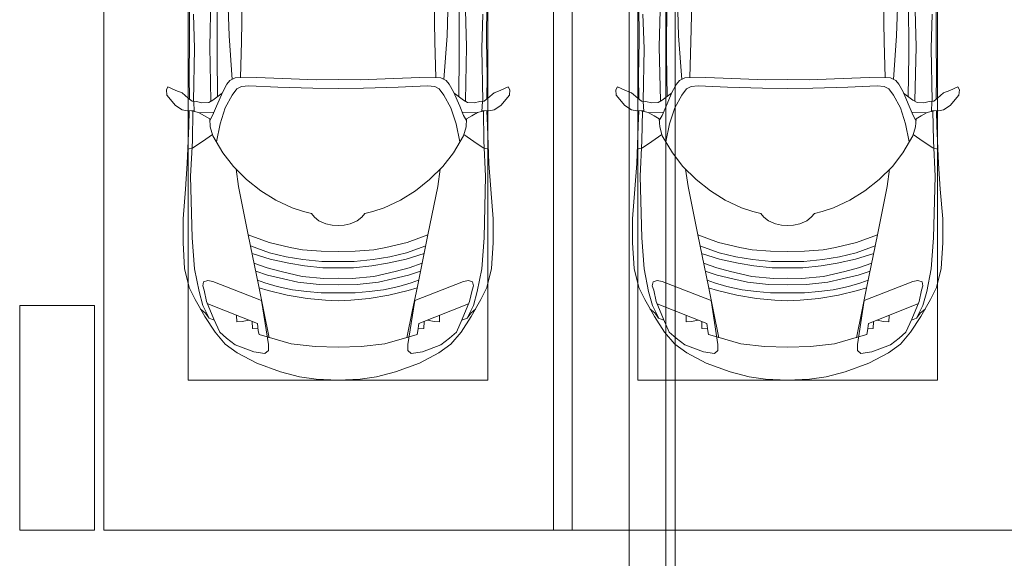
# Model space of a CAD drawing. Header units: millimetres. Extents: x -32229 to 288056, y -13689 to 125138.
# Tile 154 of 193: x 19235 to 24492, y 115610 to 118485. Entities that reach past the tile are written whole.
import ezdxf

# ---------------------------------------------------------------- set-up
doc = ezdxf.new("R2010")
doc.units = ezdxf.units.MM
doc.layers.add('A-DETL', color=7, linetype='Continuous', lineweight=9, true_color=0x00a600)
for name, color, linetype, lineweight in [('A-DETL-GENF', 7, 'Continuous', 18), ('A-FLOR', 7, 'Continuous', 18), ('A-GENM', 7, 'Continuous', 18), ('C-PRKG', 7, 'Continuous', 18), ('S-COLS', 7, 'Continuous', 18)]:
    doc.layers.add(name, color=color, linetype=linetype, lineweight=lineweight)

# ---------------------------------------------------------------- blocks, each defined once
blk = doc.blocks.new('АР_Машиноместо - 4900x2400_М__5300х2500_-3113489--02 ЭО')
at = {"layer": 'A-DETL-GENF', "color": 253, "lineweight": 13, "true_color": 0xaaaaaa}
for p, q in [((667.8, 2638.3), (659.3, 2936)), ((1832.2, 2638.3), (1840.7, 2936)), ((604.4, 2850.8), (603.5, 2534.3)), ((1895.6, 2850.8), (1896.5, 2534.3)), ((456.1, 2818.3), (456.8, 2613.6)), ((2043.9, 2818.3), (2043.2, 2613.6)), ((684.8, 2406.5), (667.8, 2638.3)), ((1815.2, 2406.5), (1832.2, 2638.3)), ((456.8, 2613.6), (454.5, 2423.6)), ((2043.2, 2613.6), (2045.5, 2423.6)), ((603.5, 2534.3), (606.1, 2314.9)), ((1896.5, 2534.3), (1893.9, 2314.9)), ((454.5, 2423.6), (456, 2301.1)), ((2045.5, 2423.6), (2044, 2301.1)), ((341.2, 2366.2), (333.1, 2350.6)), ((384.4, 2347.9), (341.2, 2366.2)), ((656.7, 2380.3), (633.8, 2340.5)), ((672.8, 2399.7), (656.7, 2380.3)), ((700.6, 2415.4), (672.8, 2399.7)), ((813.8, 2416.7), (700.6, 2415.4)), ((734.3, 2368.8), (710, 2355.4)), ((772.7, 2371.5), (734.3, 2368.8)), ((929.1, 2364.1), (772.7, 2371.5)), ((999.2, 2409.3), (813.8, 2416.7)), ((1132.7, 2404.6), (999.2, 2409.3)), ((1250, 2406.6), (1132.7, 2404.6)), ((1250, 2406.6), (1367.3, 2404.6)), ((1367.3, 2404.6), (1500.8, 2409.3)), ((1500.8, 2409.3), (1686.2, 2416.7)), ((1570.9, 2364.1), (1727.3, 2371.5)), ((1686.2, 2416.7), (1799.4, 2415.4)), ((1727.3, 2371.5), (1765.7, 2368.8)), ((1765.7, 2368.8), (1790, 2355.4)), ((1799.4, 2415.4), (1827.2, 2399.7)), ((1827.2, 2399.7), (1843.3, 2380.3)), ((1843.3, 2380.3), (1866.2, 2340.5)), ((2115.6, 2347.9), (2158.8, 2366.2)), ((2158.8, 2366.2), (2166.9, 2350.6)), ((333.1, 2350.6), (335.2, 2322.3)), ((335.2, 2322.3), (381.7, 2266.4)), ((417.4, 2333.8), (384.4, 2347.9)), ((449.8, 2306.1), (417.4, 2333.8)), ((630.6, 2332.9), (580.6, 2296)), ((633.8, 2340.5), (600.8, 2263)), ((685.1, 2322.3), (647.3, 2254.2)), ((710, 2355.4), (685.1, 2322.3)), ((1115.2, 2358.7), (929.1, 2364.1)), ((1250, 2357.8), (1115.2, 2358.7)), ((1250, 2357.8), (1384.8, 2358.7)), ((1384.8, 2358.7), (1570.9, 2364.1)), ((1790, 2355.4), (1814.9, 2322.3)), ((1814.9, 2322.3), (1852.7, 2254.2)), ((1866.2, 2340.5), (1899.2, 2263)), ((1869.4, 2332.9), (1919.4, 2296)), ((2050.2, 2306.1), (2082.6, 2333.8)), ((2082.6, 2333.8), (2115.6, 2347.9)), ((2164.8, 2322.3), (2118.3, 2266.4)), ((2166.9, 2350.6), (2164.8, 2322.3)), ((381.7, 2266.4), (417.4, 2243.4)), ((470, 2290), (449.8, 2306.1)), ((493.6, 2288.6), (470, 2290)), ((482, 2235.6), (479.1, 2288.7)), ((523.3, 2281.2), (493.6, 2288.6)), ((559, 2282.6), (523.3, 2281.2)), ((580.6, 2296), (559, 2282.6)), ((600.8, 2263), (579.9, 2213.8)), ((1899.2, 2263), (1920.1, 2213.8)), ((1919.4, 2296), (1941, 2282.6)), ((1941, 2282.6), (1976.7, 2281.2)), ((1976.7, 2281.2), (2006.4, 2288.6)), ((2006.4, 2288.6), (2030, 2290)), ((2018, 2235.6), (2020.9, 2288.7)), ((2030, 2290), (2050.2, 2306.1)), ((2118.3, 2266.4), (2082.6, 2243.4)), ((417.4, 2243.4), (445.1, 2238.7)), ((445.1, 2238.7), (481.8, 2239.5)), ((453, 2159.1), (455, 2238.9)), ((505.1, 2230), (467.5, 2239.2)), ((536.7, 2211.8), (505.1, 2230)), ((586.6, 2231.3), (510.1, 2227.1)), ((564.3, 2195.4), (536.7, 2211.8)), ((579.9, 2213.8), (564.9, 2186.5)), ((647.3, 2254.2), (619.7, 2168.6)), ((1852.7, 2254.2), (1880.3, 2168.6)), ((1913.4, 2231.3), (1989.9, 2227.1)), ((1920.1, 2213.8), (1935.1, 2186.5)), ((1935.7, 2195.4), (1963.3, 2211.8)), ((1963.3, 2211.8), (1994.9, 2230)), ((1994.9, 2230), (2032.5, 2239.2)), ((2054.9, 2238.7), (2018.2, 2239.5)), ((2047, 2159.1), (2045, 2238.9)), ((2082.6, 2243.4), (2054.9, 2238.7)), ((444.9, 1956.8), (453, 2159.1)), ((567.1, 2153.8), (564.3, 2195.4)), ((619.7, 2168.6), (600.3, 2072.7)), ((1880.3, 2168.6), (1899.7, 2072.7)), ((1932.9, 2153.8), (1935.7, 2195.4)), ((2055.1, 1956.8), (2047, 2159.1)), ((578.8, 2112.6), (525.5, 2074.6)), ((580.7, 2105.7), (567.1, 2153.8)), ((634.6, 2015), (580.7, 2105.7)), ((1865.4, 2015), (1919.3, 2105.7)), ((1919.3, 2105.7), (1932.9, 2153.8)), ((1921.2, 2112.6), (1974.5, 2074.6)), ((525.5, 2074.6), (475.1, 2041)), ((1974.5, 2074.6), (2024.9, 2041)), ((475.1, 2041), (447.5, 2034.4)), ((690.7, 1941.6), (634.6, 2015)), ((1809.3, 1941.6), (1865.4, 2015)), ((2024.9, 2041), (2052.5, 2034.4)), ((434.8, 1820.7), (444.9, 1956.8)), ((2065.2, 1820.7), (2055.1, 1956.8)), ((761.1, 1871.7), (690.7, 1941.6)), ((718.3, 1834.2), (705.7, 1926.7)), ((1738.9, 1871.7), (1809.3, 1941.6)), ((1781.7, 1834.2), (1794.3, 1926.7)), ((837.5, 1812.1), (761.1, 1871.7)), ((1662.5, 1812.1), (1738.9, 1871.7)), ((422, 1662.9), (434.8, 1820.7)), ((770, 1576.5), (718.3, 1834.2)), ((917, 1761.1), (837.5, 1812.1)), ((1583, 1761.1), (1662.5, 1812.1)), ((1730, 1576.5), (1781.7, 1834.2)), ((2078, 1662.9), (2065.2, 1820.7)), ((1004.2, 1721.4), (917, 1761.1)), ((1495.8, 1721.4), (1583, 1761.1)), ((1064.9, 1700.5), (1004.2, 1721.4)), ((1107.2, 1689.8), (1064.9, 1700.5)), ((1123.5, 1670.9), (1107.2, 1689.8)), ((1376.5, 1670.9), (1392.8, 1689.8)), ((1392.8, 1689.8), (1435.1, 1700.5)), ((1435.1, 1700.5), (1495.8, 1721.4)), ((422, 1534.1), (422, 1662.9)), ((1147.5, 1650.5), (1123.5, 1670.9)), ((1184.7, 1635.7), (1147.5, 1650.5)), ((1217.8, 1629.1), (1184.7, 1635.7)), ((1282.2, 1629.1), (1315.3, 1635.7)), ((1315.3, 1635.7), (1352.5, 1650.5)), ((1352.5, 1650.5), (1376.5, 1670.9)), ((2078, 1534.1), (2078, 1662.9)), ((1217.8, 1629.1), (1250, 1626.8)), ((1282.2, 1629.1), (1250, 1626.8)), ((430.8, 1396.6), (422, 1534.1)), ((826.8, 1300.9), (770, 1576.5)), ((881.7, 1536.4), (770, 1576.5)), ((994.9, 1509.3), (881.7, 1536.4)), ((1505.1, 1509.3), (1618.3, 1536.4)), ((1618.3, 1536.4), (1730, 1576.5)), ((1673.2, 1300.9), (1730, 1576.5)), ((2069.2, 1396.6), (2078, 1534.1)), ((884.3, 1480.8), (782, 1518.1)), ((887, 1446.5), (790.4, 1477.3)), ((973.4, 1459.7), (884.3, 1480.8)), ((1060, 1496.1), (994.9, 1509.3)), ((1159.3, 1489.1), (1060, 1496.1)), ((1250, 1488.3), (1159.3, 1489.1)), ((1250, 1488.3), (1340.7, 1489.1)), ((1340.7, 1489.1), (1440, 1496.1)), ((1440, 1496.1), (1505.1, 1509.3)), ((1526.6, 1459.7), (1615.7, 1480.8)), ((1613, 1446.5), (1709.6, 1477.3)), ((1615.7, 1480.8), (1718, 1518.1)), ((871.4, 1401.1), (800.5, 1424.6)), ((986.2, 1425.6), (887, 1446.5)), ((1061.9, 1445.7), (973.4, 1459.7)), ((1070, 1410.4), (986.2, 1425.6)), ((1163.9, 1435.1), (1061.9, 1445.7)), ((1250, 1435.1), (1163.9, 1435.1)), ((1250, 1435.1), (1336.1, 1435.1)), ((1336.1, 1435.1), (1438.1, 1445.7)), ((1430, 1410.4), (1513.8, 1425.6)), ((1438.1, 1445.7), (1526.6, 1459.7)), ((1513.8, 1425.6), (1613, 1446.5)), ((1628.6, 1401.1), (1699.5, 1424.6)), ((455.7, 1296.1), (430.8, 1396.6)), ((873.8, 1361.2), (809.9, 1383.1)), ((945.3, 1380.6), (871.4, 1401.1)), ((1059, 1354.8), (945.3, 1380.6)), ((1168.3, 1399.8), (1070, 1410.4)), ((1250, 1400.1), (1168.3, 1399.8)), ((1250, 1400.1), (1331.7, 1399.8)), ((1331.7, 1399.8), (1430, 1410.4)), ((1441, 1354.8), (1554.7, 1380.6)), ((1554.7, 1380.6), (1628.6, 1401.1)), ((1626.2, 1361.2), (1690.1, 1383.1)), ((2044.3, 1296.1), (2069.2, 1396.6)), ((527.2, 1305.2), (531.8, 1326)), ((531.8, 1326), (554.4, 1333.3)), ((554.4, 1333.3), (580.7, 1327.1)), ((580.7, 1327.1), (841.1, 1225.9)), ((859.1, 1321.2), (819.9, 1334.4)), ((925.2, 1301.6), (859.1, 1321.2)), ((958.3, 1341.1), (873.8, 1361.2)), ((1035, 1323.2), (958.3, 1341.1)), ((1148.3, 1312.4), (1035, 1323.2)), ((1174.5, 1344.2), (1059, 1354.8)), ((1250, 1344.9), (1174.5, 1344.2)), ((1250, 1344.9), (1325.5, 1344.2)), ((1325.5, 1344.2), (1441, 1354.8)), ((1351.7, 1312.4), (1465, 1323.2)), ((1465, 1323.2), (1541.7, 1341.1)), ((1541.7, 1341.1), (1626.2, 1361.2)), ((1574.8, 1301.6), (1640.9, 1321.2)), ((1640.9, 1321.2), (1680.1, 1334.4)), ((1919.3, 1327.1), (1658.9, 1225.9)), ((1945.6, 1333.3), (1919.3, 1327.1)), ((1968.2, 1326), (1945.6, 1333.3)), ((1972.8, 1305.2), (1968.2, 1326)), ((487.4, 1232.1), (455.7, 1296.1)), ((535, 1280.6), (527.2, 1305.2)), ((548.2, 1220.1), (535, 1280.6)), ((853.8, 1167.4), (826.8, 1300.9)), ((876.3, 1278.7), (828.3, 1293.7)), ((978.6, 1254.6), (876.3, 1278.7)), ((1007.1, 1283.7), (925.2, 1301.6)), ((1083.6, 1274.6), (1007.1, 1283.7)), ((1159.1, 1267.9), (1083.6, 1274.6)), ((1250, 1309.3), (1148.3, 1312.4)), ((1250, 1266.6), (1159.1, 1267.9)), ((1250, 1309.3), (1351.7, 1312.4)), ((1250, 1266.6), (1340.9, 1267.9)), ((1340.9, 1267.9), (1416.4, 1274.6)), ((1416.4, 1274.6), (1492.9, 1283.7)), ((1492.9, 1283.7), (1574.8, 1301.6)), ((1521.4, 1254.6), (1623.7, 1278.7)), ((1623.7, 1278.7), (1671.7, 1293.7)), ((1646.2, 1167.4), (1673.2, 1300.9)), ((1951.8, 1220.1), (1965, 1280.6)), ((1965, 1280.6), (1972.8, 1305.2)), ((2012.6, 1232.1), (2044.3, 1296.1)), ((539.3, 1140.4), (487.4, 1232.1)), ((586.9, 1126.3), (548.2, 1220.1)), ((841.1, 1225.9), (877.7, 991.4)), ((1084.1, 1236), (978.6, 1254.6)), ((1182.5, 1227.5), (1084.1, 1236)), ((1250, 1223.7), (1182.5, 1227.5)), ((1250, 1223.7), (1317.5, 1227.5)), ((1317.5, 1227.5), (1415.9, 1236)), ((1415.9, 1236), (1521.4, 1254.6)), ((1658.9, 1225.9), (1622.3, 991.4)), ((1913.1, 1126.3), (1951.8, 1220.1)), ((1960.7, 1140.4), (2012.6, 1232.1)), ((540.4, 1159.6), (516.2, 1180.5)), ((561.3, 1132.6), (540.4, 1159.6)), ((882.6, 1027.5), (853.8, 1167.4)), ((1617.4, 1027.5), (1646.2, 1167.4)), ((1938.7, 1132.6), (1959.6, 1159.6)), ((1959.6, 1159.6), (1983.8, 1180.5)), ((593.2, 1056.8), (539.3, 1140.4)), ((589, 1121.6), (561.3, 1132.6)), ((617.9, 1057.3), (586.9, 1126.3)), ((1882.1, 1057.3), (1913.1, 1126.3)), ((1906.8, 1056.8), (1960.7, 1140.4)), ((1911, 1121.6), (1938.7, 1132.6)), ((647.2, 992.8), (593.2, 1056.8)), ((654.7, 1024.4), (617.9, 1057.3)), ((1845.3, 1024.4), (1882.1, 1057.3)), ((1852.8, 992.8), (1906.8, 1056.8)), ((700.9, 989.1), (655, 1024.3)), ((1000.2, 994.5), (871.4, 1031.3)), ((1499.8, 994.5), (1628.6, 1031.3)), ((1799.1, 989.1), (1845, 1024.3)), ((711.9, 946.2), (647.2, 992.8)), ((800.1, 952.6), (700.9, 989.1)), ((859, 944.1), (800.1, 952.6)), ((877.7, 958.9), (859, 944.1)), ((877.7, 991.4), (877.7, 958.9)), ((1127.4, 979.8), (1000.2, 994.5)), ((1250, 977.6), (1127.4, 979.8)), ((1250, 977.6), (1372.6, 979.8)), ((1372.6, 979.8), (1499.8, 994.5)), ((1622.3, 991.4), (1622.3, 958.9)), ((1622.3, 958.9), (1641, 944.1)), ((1641, 944.1), (1699.9, 952.6)), ((1699.9, 952.6), (1799.1, 989.1)), ((1788.1, 946.2), (1852.8, 992.8)), ((815.8, 891), (711.9, 946.2)), ((1684.2, 891), (1788.1, 946.2)), ((943.3, 845.1), (815.8, 891)), ((1044.2, 818.6), (943.3, 845.1)), ((1455.8, 818.6), (1556.7, 845.1)), ((1556.7, 845.1), (1684.2, 891)), ((1132.7, 806), (1044.2, 818.6)), ((1250, 800), (1132.7, 806)), ((1250, 800), (1367.3, 806)), ((1367.3, 806), (1455.8, 818.6))]:
    blk.add_line(p, q, dxfattribs=at)
at = {"layer": 'A-DETL-GENF', "color": 254, "lineweight": 13, "true_color": 0xd4d4d4}
for p, q in [((564.4, 2580.5), (571.6, 2853.3)), ((1935.6, 2580.5), (1928.4, 2853.3)), ((733.8, 2606.7), (737.8, 2818.3)), ((1766.2, 2606.7), (1762.2, 2818.3)), ((477.8, 2754.7), (483.3, 2571.4)), ((2022.2, 2754.7), (2016.7, 2571.4)), ((570.6, 2291.4), (564.4, 2580.5)), ((728.4, 2415.7), (733.8, 2606.7)), ((1771.6, 2415.7), (1766.2, 2606.7)), ((1929.4, 2291.4), (1935.6, 2580.5)), ((483.3, 2571.4), (478, 2290)), ((2016.7, 2571.4), (2022, 2290)), ((471.8, 2077.7), (474.5, 2239.3)), ((2028.2, 2077.7), (2025.5, 2239.3)), ((462.8, 1889.5), (471.8, 2077.7)), ((2037.2, 1889.5), (2028.2, 2077.7)), ((470.9, 1561.4), (462.8, 1889.5)), ((2029.1, 1561.4), (2037.2, 1889.5)), ((483.4, 1395.6), (470.9, 1561.4)), ((2016.6, 1395.6), (2029.1, 1561.4)), ((507.4, 1274.3), (483.4, 1395.6)), ((1992.6, 1274.3), (2016.6, 1395.6)), ((527.9, 1198.6), (507.4, 1274.3)), ((1972.1, 1198.6), (1992.6, 1274.3)), ((561.7, 1132.1), (527.9, 1198.6)), ((818.8, 1102.9), (554, 1208.1)), ((1681.2, 1102.9), (1946, 1208.1)), ((1938.3, 1132.1), (1972.1, 1198.6)), ((709.1, 1112.7), (708.2, 1146.9)), ((737.7, 1113.6), (709.1, 1112.7)), ((772.6, 1121.3), (737.7, 1113.6)), ((792.9, 1076.2), (791.2, 1114.5)), ((1707.1, 1076.2), (1708.8, 1114.5)), ((1727.4, 1121.3), (1762.3, 1113.6)), ((1762.3, 1113.6), (1790.9, 1112.7)), ((1790.9, 1112.7), (1791.8, 1146.9)), ((823.3, 1074.4), (792.9, 1076.2)), ((824.1, 1063.7), (818.8, 1102.9)), ((827.7, 1045), (824.1, 1063.7)), ((1672.3, 1045), (1675.9, 1063.7)), ((1675.9, 1063.7), (1681.2, 1102.9)), ((1676.7, 1074.4), (1707.1, 1076.2)), ((871.3, 1031.9), (827.7, 1045)), ((1628.7, 1031.9), (1672.3, 1045))]:
    blk.add_line(p, q, dxfattribs=at)
at = {"layer": 'C-PRKG', "color": 253, "lineweight": 13, "true_color": 0xaaaaaa}
for p, q in [((0, 0), (0, 5300)), ((2500, 0), (2500, 5300)), ((450, 800), (450, 4500)), ((2050, 800), (2050, 4500)), ((450, 800), (2050, 800)), ((2500, 0), (0, 0))]:
    blk.add_line(p, q, dxfattribs=at)
blk = doc.blocks.new('АР_Машиноместо - 4900x2400_М__5300х2500_-V74--02 ЭО')
at = {"layer": 'A-DETL-GENF', "color": 253, "lineweight": 13, "true_color": 0xaaaaaa}
for p, q in [((1044.2, -818.6), (943.3, -845.1)), ((1132.7, -806), (1044.2, -818.6)), ((1250, -800), (1132.7, -806)), ((1250, -800), (1367.3, -806)), ((1367.3, -806), (1455.8, -818.6)), ((1455.8, -818.6), (1556.7, -845.1)), ((815.8, -891), (711.9, -946.2)), ((943.3, -845.1), (815.8, -891)), ((1556.7, -845.1), (1684.2, -891)), ((1684.2, -891), (1788.1, -946.2)), ((711.9, -946.2), (647.2, -992.8)), ((859, -944.1), (800.1, -952.6)), ((877.7, -958.9), (859, -944.1)), ((1622.3, -958.9), (1641, -944.1)), ((1641, -944.1), (1699.9, -952.6)), ((1788.1, -946.2), (1852.8, -992.8)), ((647.2, -992.8), (593.2, -1056.8)), ((700.9, -989.1), (655, -1024.3)), ((800.1, -952.6), (700.9, -989.1)), ((841.1, -1225.9), (877.7, -991.4)), ((1000.2, -994.5), (871.4, -1031.3)), ((877.7, -991.4), (877.7, -958.9)), ((1127.4, -979.8), (1000.2, -994.5)), ((1250, -977.6), (1127.4, -979.8)), ((1250, -977.6), (1372.6, -979.8)), ((1372.6, -979.8), (1499.8, -994.5)), ((1499.8, -994.5), (1628.6, -1031.3)), ((1622.3, -991.4), (1622.3, -958.9)), ((1658.9, -1225.9), (1622.3, -991.4)), ((1699.9, -952.6), (1799.1, -989.1)), ((1799.1, -989.1), (1845, -1024.3)), ((1852.8, -992.8), (1906.8, -1056.8)), ((654.7, -1024.4), (617.9, -1057.3)), ((882.6, -1027.5), (853.8, -1167.4)), ((1617.4, -1027.5), (1646.2, -1167.4)), ((1845.3, -1024.4), (1882.1, -1057.3)), ((593.2, -1056.8), (539.3, -1140.4)), ((617.9, -1057.3), (586.9, -1126.3)), ((1882.1, -1057.3), (1913.1, -1126.3)), ((1906.8, -1056.8), (1960.7, -1140.4)), ((539.3, -1140.4), (487.4, -1232.1)), ((561.3, -1132.6), (540.4, -1159.6)), ((586.9, -1126.3), (548.2, -1220.1)), ((589, -1121.6), (561.3, -1132.6)), ((1911, -1121.6), (1938.7, -1132.6)), ((1913.1, -1126.3), (1951.8, -1220.1)), ((1938.7, -1132.6), (1959.6, -1159.6)), ((1960.7, -1140.4), (2012.6, -1232.1)), ((540.4, -1159.6), (516.2, -1180.5)), ((853.8, -1167.4), (826.8, -1300.9)), ((1646.2, -1167.4), (1673.2, -1300.9)), ((1959.6, -1159.6), (1983.8, -1180.5)), ((487.4, -1232.1), (455.7, -1296.1)), ((548.2, -1220.1), (535, -1280.6)), ((580.7, -1327.1), (841.1, -1225.9)), ((978.6, -1254.6), (876.3, -1278.7)), ((1084.1, -1236), (978.6, -1254.6)), ((1182.5, -1227.5), (1084.1, -1236)), ((1250, -1223.7), (1182.5, -1227.5)), ((1250, -1223.7), (1317.5, -1227.5)), ((1317.5, -1227.5), (1415.9, -1236)), ((1415.9, -1236), (1521.4, -1254.6)), ((1521.4, -1254.6), (1623.7, -1278.7)), ((1919.3, -1327.1), (1658.9, -1225.9)), ((1951.8, -1220.1), (1965, -1280.6)), ((2012.6, -1232.1), (2044.3, -1296.1)), ((455.7, -1296.1), (430.8, -1396.6)), ((535, -1280.6), (527.2, -1305.2)), ((527.2, -1305.2), (531.8, -1326)), ((826.8, -1300.9), (770, -1576.5)), ((876.3, -1278.7), (828.3, -1293.7)), ((925.2, -1301.6), (859.1, -1321.2)), ((1007.1, -1283.7), (925.2, -1301.6)), ((1083.6, -1274.6), (1007.1, -1283.7)), ((1148.3, -1312.4), (1035, -1323.2)), ((1159.1, -1267.9), (1083.6, -1274.6)), ((1250, -1309.3), (1148.3, -1312.4)), ((1250, -1266.6), (1159.1, -1267.9)), ((1250, -1266.6), (1340.9, -1267.9)), ((1250, -1309.3), (1351.7, -1312.4)), ((1340.9, -1267.9), (1416.4, -1274.6)), ((1351.7, -1312.4), (1465, -1323.2)), ((1416.4, -1274.6), (1492.9, -1283.7)), ((1492.9, -1283.7), (1574.8, -1301.6)), ((1574.8, -1301.6), (1640.9, -1321.2)), ((1623.7, -1278.7), (1671.7, -1293.7)), ((1673.2, -1300.9), (1730, -1576.5)), ((1965, -1280.6), (1972.8, -1305.2)), ((1972.8, -1305.2), (1968.2, -1326)), ((2044.3, -1296.1), (2069.2, -1396.6)), ((531.8, -1326), (554.4, -1333.3)), ((554.4, -1333.3), (580.7, -1327.1)), ((873.8, -1361.2), (809.9, -1383.1)), ((859.1, -1321.2), (819.9, -1334.4)), ((958.3, -1341.1), (873.8, -1361.2)), ((1059, -1354.8), (945.3, -1380.6)), ((1035, -1323.2), (958.3, -1341.1)), ((1174.5, -1344.2), (1059, -1354.8)), ((1250, -1344.9), (1174.5, -1344.2)), ((1250, -1344.9), (1325.5, -1344.2)), ((1325.5, -1344.2), (1441, -1354.8)), ((1441, -1354.8), (1554.7, -1380.6)), ((1465, -1323.2), (1541.7, -1341.1)), ((1541.7, -1341.1), (1626.2, -1361.2)), ((1626.2, -1361.2), (1690.1, -1383.1)), ((1640.9, -1321.2), (1680.1, -1334.4)), ((1945.6, -1333.3), (1919.3, -1327.1)), ((1968.2, -1326), (1945.6, -1333.3)), ((430.8, -1396.6), (422, -1534.1)), ((871.4, -1401.1), (800.5, -1424.6)), ((945.3, -1380.6), (871.4, -1401.1)), ((1070, -1410.4), (986.2, -1425.6)), ((1168.3, -1399.8), (1070, -1410.4)), ((1250, -1400.1), (1168.3, -1399.8)), ((1250, -1400.1), (1331.7, -1399.8)), ((1331.7, -1399.8), (1430, -1410.4)), ((1430, -1410.4), (1513.8, -1425.6)), ((1554.7, -1380.6), (1628.6, -1401.1)), ((1628.6, -1401.1), (1699.5, -1424.6)), ((2069.2, -1396.6), (2078, -1534.1)), ((887, -1446.5), (790.4, -1477.3)), ((973.4, -1459.7), (884.3, -1480.8)), ((986.2, -1425.6), (887, -1446.5)), ((1061.9, -1445.7), (973.4, -1459.7)), ((1163.9, -1435.1), (1061.9, -1445.7)), ((1250, -1435.1), (1163.9, -1435.1)), ((1250, -1435.1), (1336.1, -1435.1)), ((1336.1, -1435.1), (1438.1, -1445.7)), ((1438.1, -1445.7), (1526.6, -1459.7)), ((1513.8, -1425.6), (1613, -1446.5)), ((1526.6, -1459.7), (1615.7, -1480.8)), ((1613, -1446.5), (1709.6, -1477.3)), ((884.3, -1480.8), (782, -1518.1)), ((994.9, -1509.3), (881.7, -1536.4)), ((1060, -1496.1), (994.9, -1509.3)), ((1159.3, -1489.1), (1060, -1496.1)), ((1250, -1488.3), (1159.3, -1489.1)), ((1250, -1488.3), (1340.7, -1489.1)), ((1340.7, -1489.1), (1440, -1496.1)), ((1440, -1496.1), (1505.1, -1509.3)), ((1505.1, -1509.3), (1618.3, -1536.4)), ((1615.7, -1480.8), (1718, -1518.1)), ((422, -1534.1), (422, -1662.9)), ((770, -1576.5), (718.3, -1834.2)), ((881.7, -1536.4), (770, -1576.5)), ((1618.3, -1536.4), (1730, -1576.5)), ((1730, -1576.5), (1781.7, -1834.2)), ((2078, -1534.1), (2078, -1662.9)), ((1217.8, -1629.1), (1184.7, -1635.7)), ((1217.8, -1629.1), (1250, -1626.8)), ((1282.2, -1629.1), (1250, -1626.8)), ((1282.2, -1629.1), (1315.3, -1635.7)), ((422, -1662.9), (434.8, -1820.7)), ((1123.5, -1670.9), (1107.2, -1689.8)), ((1147.5, -1650.5), (1123.5, -1670.9)), ((1184.7, -1635.7), (1147.5, -1650.5)), ((1315.3, -1635.7), (1352.5, -1650.5)), ((1352.5, -1650.5), (1376.5, -1670.9)), ((1376.5, -1670.9), (1392.8, -1689.8)), ((2078, -1662.9), (2065.2, -1820.7)), ((1004.2, -1721.4), (917, -1761.1)), ((1064.9, -1700.5), (1004.2, -1721.4)), ((1107.2, -1689.8), (1064.9, -1700.5)), ((1392.8, -1689.8), (1435.1, -1700.5)), ((1435.1, -1700.5), (1495.8, -1721.4)), ((1495.8, -1721.4), (1583, -1761.1)), ((917, -1761.1), (837.5, -1812.1)), ((1583, -1761.1), (1662.5, -1812.1)), ((434.8, -1820.7), (444.9, -1956.8)), ((718.3, -1834.2), (705.7, -1926.7)), ((837.5, -1812.1), (761.1, -1871.7)), ((1662.5, -1812.1), (1738.9, -1871.7)), ((1781.7, -1834.2), (1794.3, -1926.7)), ((2065.2, -1820.7), (2055.1, -1956.8)), ((761.1, -1871.7), (690.7, -1941.6)), ((1738.9, -1871.7), (1809.3, -1941.6)), ((690.7, -1941.6), (634.6, -2015)), ((1809.3, -1941.6), (1865.4, -2015)), ((444.9, -1956.8), (453, -2159.1)), ((2055.1, -1956.8), (2047, -2159.1)), ((475.1, -2041), (447.5, -2034.4)), ((525.5, -2074.6), (475.1, -2041)), ((634.6, -2015), (580.7, -2105.7)), ((1865.4, -2015), (1919.3, -2105.7)), ((1974.5, -2074.6), (2024.9, -2041)), ((2024.9, -2041), (2052.5, -2034.4)), ((578.8, -2112.6), (525.5, -2074.6)), ((619.7, -2168.6), (600.3, -2072.7)), ((1880.3, -2168.6), (1899.7, -2072.7)), ((1921.2, -2112.6), (1974.5, -2074.6)), ((567.1, -2153.8), (564.3, -2195.4)), ((580.7, -2105.7), (567.1, -2153.8)), ((1919.3, -2105.7), (1932.9, -2153.8)), ((1932.9, -2153.8), (1935.7, -2195.4)), ((453, -2159.1), (455, -2238.9)), ((564.3, -2195.4), (536.7, -2211.8)), ((579.9, -2213.8), (564.9, -2186.5)), ((647.3, -2254.2), (619.7, -2168.6)), ((1852.7, -2254.2), (1880.3, -2168.6)), ((1920.1, -2213.8), (1935.1, -2186.5)), ((1935.7, -2195.4), (1963.3, -2211.8)), ((2047, -2159.1), (2045, -2238.9)), ((381.7, -2266.4), (417.4, -2243.4)), ((417.4, -2243.4), (445.1, -2238.7)), ((445.1, -2238.7), (481.8, -2239.5)), ((505.1, -2230), (467.5, -2239.2)), ((482, -2235.6), (479.1, -2288.7)), ((536.7, -2211.8), (505.1, -2230)), ((586.6, -2231.3), (510.1, -2227.1)), ((600.8, -2263), (579.9, -2213.8)), ((685.1, -2322.3), (647.3, -2254.2)), ((1814.9, -2322.3), (1852.7, -2254.2)), ((1899.2, -2263), (1920.1, -2213.8)), ((1913.4, -2231.3), (1989.9, -2227.1)), ((1963.3, -2211.8), (1994.9, -2230)), ((1994.9, -2230), (2032.5, -2239.2)), ((2018, -2235.6), (2020.9, -2288.7)), ((2054.9, -2238.7), (2018.2, -2239.5)), ((2082.6, -2243.4), (2054.9, -2238.7)), ((2118.3, -2266.4), (2082.6, -2243.4)), ((335.2, -2322.3), (381.7, -2266.4)), ((449.8, -2306.1), (417.4, -2333.8)), ((470, -2290), (449.8, -2306.1)), ((454.5, -2423.6), (456, -2301.1)), ((493.6, -2288.6), (470, -2290)), ((523.3, -2281.2), (493.6, -2288.6)), ((559, -2282.6), (523.3, -2281.2)), ((580.6, -2296), (559, -2282.6)), ((630.6, -2332.9), (580.6, -2296)), ((633.8, -2340.5), (600.8, -2263)), ((1866.2, -2340.5), (1899.2, -2263)), ((1869.4, -2332.9), (1919.4, -2296)), ((1919.4, -2296), (1941, -2282.6)), ((1941, -2282.6), (1976.7, -2281.2)), ((1976.7, -2281.2), (2006.4, -2288.6)), ((2006.4, -2288.6), (2030, -2290)), ((2030, -2290), (2050.2, -2306.1)), ((2045.5, -2423.6), (2044, -2301.1)), ((2050.2, -2306.1), (2082.6, -2333.8)), ((2164.8, -2322.3), (2118.3, -2266.4)), ((333.1, -2350.6), (335.2, -2322.3)), ((341.2, -2366.2), (333.1, -2350.6)), ((384.4, -2347.9), (341.2, -2366.2)), ((417.4, -2333.8), (384.4, -2347.9)), ((603.5, -2534.3), (606.1, -2314.9)), ((656.7, -2380.3), (633.8, -2340.5)), ((710, -2355.4), (685.1, -2322.3)), ((734.3, -2368.8), (710, -2355.4)), ((929.1, -2364.1), (772.7, -2371.5)), ((1115.2, -2358.7), (929.1, -2364.1)), ((1250, -2357.8), (1115.2, -2358.7)), ((1250, -2357.8), (1384.8, -2358.7)), ((1384.8, -2358.7), (1570.9, -2364.1)), ((1570.9, -2364.1), (1727.3, -2371.5)), ((1765.7, -2368.8), (1790, -2355.4)), ((1790, -2355.4), (1814.9, -2322.3)), ((1843.3, -2380.3), (1866.2, -2340.5)), ((1896.5, -2534.3), (1893.9, -2314.9)), ((2082.6, -2333.8), (2115.6, -2347.9)), ((2115.6, -2347.9), (2158.8, -2366.2)), ((2158.8, -2366.2), (2166.9, -2350.6)), ((2166.9, -2350.6), (2164.8, -2322.3)), ((672.8, -2399.7), (656.7, -2380.3)), ((684.8, -2406.5), (667.8, -2638.3)), ((700.6, -2415.4), (672.8, -2399.7)), ((813.8, -2416.7), (700.6, -2415.4)), ((772.7, -2371.5), (734.3, -2368.8)), ((999.2, -2409.3), (813.8, -2416.7)), ((1132.7, -2404.6), (999.2, -2409.3)), ((1250, -2406.6), (1132.7, -2404.6)), ((1250, -2406.6), (1367.3, -2404.6)), ((1367.3, -2404.6), (1500.8, -2409.3)), ((1500.8, -2409.3), (1686.2, -2416.7)), ((1686.2, -2416.7), (1799.4, -2415.4)), ((1727.3, -2371.5), (1765.7, -2368.8)), ((1799.4, -2415.4), (1827.2, -2399.7)), ((1815.2, -2406.5), (1832.2, -2638.3)), ((1827.2, -2399.7), (1843.3, -2380.3)), ((456.8, -2613.6), (454.5, -2423.6)), ((2043.2, -2613.6), (2045.5, -2423.6)), ((604.4, -2850.8), (603.5, -2534.3)), ((1895.6, -2850.8), (1896.5, -2534.3)), ((456.1, -2818.3), (456.8, -2613.6)), ((2043.9, -2818.3), (2043.2, -2613.6)), ((667.8, -2638.3), (659.3, -2936)), ((1832.2, -2638.3), (1840.7, -2936))]:
    blk.add_line(p, q, dxfattribs=at)
at = {"layer": 'A-DETL-GENF', "color": 254, "lineweight": 13, "true_color": 0xd4d4d4}
for p, q in [((827.7, -1045), (824.1, -1063.7)), ((871.3, -1031.9), (827.7, -1045)), ((1628.7, -1031.9), (1672.3, -1045)), ((1672.3, -1045), (1675.9, -1063.7)), ((818.8, -1102.9), (554, -1208.1)), ((792.9, -1076.2), (791.2, -1114.5)), ((823.3, -1074.4), (792.9, -1076.2)), ((824.1, -1063.7), (818.8, -1102.9)), ((1675.9, -1063.7), (1681.2, -1102.9)), ((1676.7, -1074.4), (1707.1, -1076.2)), ((1681.2, -1102.9), (1946, -1208.1)), ((1707.1, -1076.2), (1708.8, -1114.5)), ((561.7, -1132.1), (527.9, -1198.6)), ((709.1, -1112.7), (708.2, -1146.9)), ((737.7, -1113.6), (709.1, -1112.7)), ((772.6, -1121.3), (737.7, -1113.6)), ((1727.4, -1121.3), (1762.3, -1113.6)), ((1762.3, -1113.6), (1790.9, -1112.7)), ((1790.9, -1112.7), (1791.8, -1146.9)), ((1938.3, -1132.1), (1972.1, -1198.6)), ((527.9, -1198.6), (507.4, -1274.3)), ((1972.1, -1198.6), (1992.6, -1274.3)), ((507.4, -1274.3), (483.4, -1395.6)), ((1992.6, -1274.3), (2016.6, -1395.6)), ((483.4, -1395.6), (470.9, -1561.4)), ((2016.6, -1395.6), (2029.1, -1561.4)), ((470.9, -1561.4), (462.8, -1889.5)), ((2029.1, -1561.4), (2037.2, -1889.5)), ((462.8, -1889.5), (471.8, -2077.7)), ((2037.2, -1889.5), (2028.2, -2077.7)), ((471.8, -2077.7), (474.5, -2239.3)), ((2028.2, -2077.7), (2025.5, -2239.3)), ((483.3, -2571.4), (478, -2290)), ((570.6, -2291.4), (564.4, -2580.5)), ((1929.4, -2291.4), (1935.6, -2580.5)), ((2016.7, -2571.4), (2022, -2290)), ((728.4, -2415.7), (733.8, -2606.7)), ((1771.6, -2415.7), (1766.2, -2606.7)), ((477.8, -2754.7), (483.3, -2571.4)), ((2022.2, -2754.7), (2016.7, -2571.4)), ((564.4, -2580.5), (571.6, -2853.3)), ((733.8, -2606.7), (737.8, -2818.3)), ((1766.2, -2606.7), (1762.2, -2818.3)), ((1935.6, -2580.5), (1928.4, -2853.3))]:
    blk.add_line(p, q, dxfattribs=at)
at = {"layer": 'C-PRKG', "color": 253, "lineweight": 13, "true_color": 0xaaaaaa}
for p, q in [((2500, 0), (0, 0)), ((2500, 0), (2500, -5300)), ((450, -800), (450, -4500)), ((450, -800), (2050, -800)), ((2050, -800), (2050, -4500))]:
    blk.add_line(p, q, dxfattribs=at)
blk = doc.blocks.new('АР-Заполнение деф_ шва - Д_ш_-4425143--02 ЭО')
at = {"layer": 'A-GENM', "color": 253, "lineweight": 13, "true_color": 0xaaaaaa}
for p, q in [((0, 25), (24910, 25)), ((0, -25), (24910, -25))]:
    blk.add_line(p, q, dxfattribs=at)
blk = doc.blocks.new('Наметкина 10_РД_АР_П_rvt-1--02 ЭО')
at = {"layer": 'A-FLOR', "color": 253, "lineweight": 13, "true_color": 0xaaaaaa}
for p, q in [((22685.3, 115460), (22685.3, 121060)), ((22735.3, 121060), (22735.3, 115460))]:
    blk.add_line(p, q, dxfattribs=at)
at = {"layer": 'S-COLS', "color": 253, "lineweight": 15, "true_color": 0xaaaaaa}
for p, q in [((19635.3, 116960), (19235.3, 116960)), ((19235.3, 116960), (19235.3, 115760)), ((19635.3, 115760), (19635.3, 116960)), ((19235.3, 115760), (19635.3, 115760))]:
    blk.add_line(p, q, dxfattribs=at)
at = {"layer": 'A-GENM', "color": 253, "lineweight": 13, "true_color": 0xaaaaaa, "rotation": 270}
blk.add_blockref('АР-Заполнение деф_ шва - Д_ш_-4425143--02 ЭО', (22710.3, 121060), dxfattribs=at)
at = {"layer": 'C-PRKG', "color": 253, "lineweight": 13, "true_color": 0xaaaaaa}
blk.add_blockref('АР_Машиноместо - 4900x2400_М__5300х2500_-3113489--02 ЭО', (19685.3, 115760), dxfattribs=at)
at = {"layer": 'C-PRKG', "color": 253, "lineweight": 13, "true_color": 0xaaaaaa, "rotation": 180}
blk.add_blockref('АР_Машиноместо - 4900x2400_М__5300х2500_-V74--02 ЭО', (24585.3, 115760), dxfattribs=at)

msp = doc.modelspace()

# ---------------------------------------------------------------- linework, layer by layer
at = {"layer": 'A-DETL', "color": 5, "true_color": 0x0000ff}
msp.add_line((22488.8, 96292.2), (22488.8, 119369.3), dxfattribs=at)

# ---------------------------------------------------------------- block references
at = {"lineweight": 5}
msp.add_blockref('Наметкина 10_РД_АР_П_rvt-1--02 ЭО', (0, 0), dxfattribs=at)

doc.saveas('drawing.dxf')
